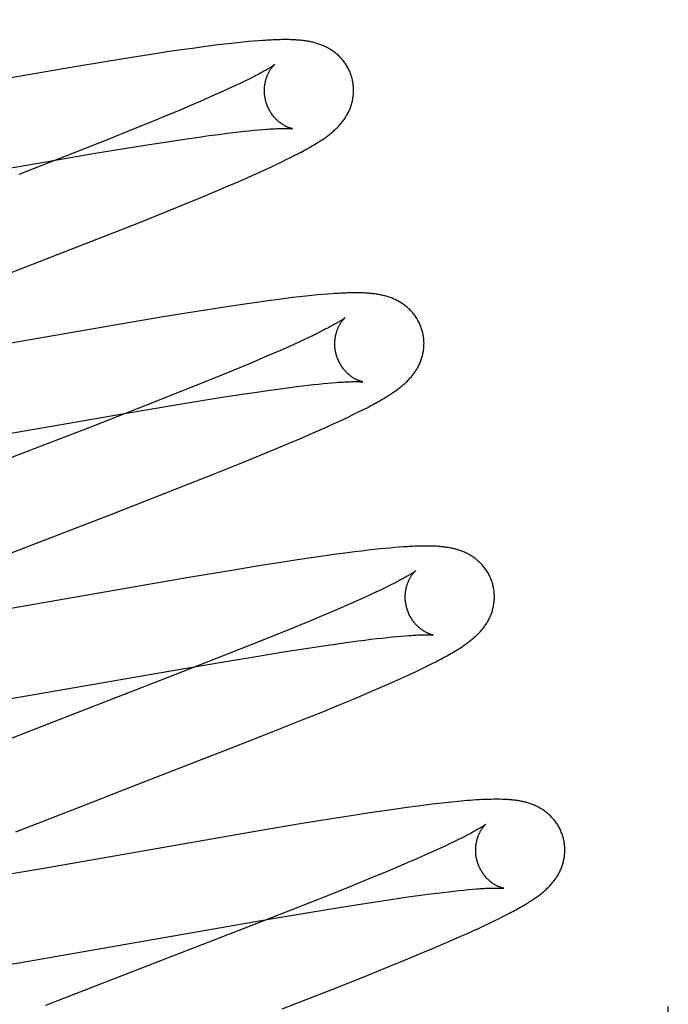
# Model space of a CAD drawing. Header units: inches. Extents: x 0 to 248, y 0 to 160.
# Tile 62 of 82: x 80.623 to 80.768, y 83.604 to 83.825. Entities that reach past the tile are written whole.
import ezdxf

# ---------------------------------------------------------------- set-up
doc = ezdxf.new("R2010")
doc.units = ezdxf.units.IN
doc.header["$LTSCALE"] = 13.627625
doc.header["$MEASUREMENT"] = 0
doc.linetypes.add('HIDDEN', pattern=[0.2, 0.1, -0.1])
doc.layers.add('DEFAULT_2', color=8, linetype='HIDDEN')

msp = doc.modelspace()

# ---------------------------------------------------------------- linework, layer by layer
at = {"layer": 'DEFAULT_2', "color": 8, "linetype": 'HIDDEN'}
for p, q in [((80.76827, 79.51568), (80.76827, 85.01619)), ((80.66567, 83.8194), (80.66405, 83.81919)), ((80.66725, 83.8196), (80.66567, 83.8194)), ((80.66879, 83.81978), (80.66725, 83.8196)), ((80.67025, 83.81995), (80.66879, 83.81978)), ((80.67163, 83.8201), (80.67025, 83.81995)), ((80.67292, 83.82023), (80.67163, 83.8201)), ((80.67414, 83.82035), (80.67292, 83.82023)), ((80.67529, 83.82045), (80.67414, 83.82035)), ((80.67636, 83.82054), (80.67529, 83.82045)), ((80.65273, 83.81756), (80.64797, 83.81682)), ((80.65637, 83.81811), (80.65273, 83.81756)), ((80.65902, 83.8185), (80.65637, 83.81811)), ((80.66157, 83.81885), (80.65902, 83.8185)), ((80.66405, 83.81919), (80.66157, 83.81885)), ((80.64201, 83.81586), (80.63472, 83.81465)), ((80.64797, 83.81682), (80.64201, 83.81586)), ((80.63472, 83.81465), (80.57125, 83.80366)), ((80.67156, 83.81066), (80.67054, 83.81018)), ((80.67253, 83.81111), (80.67156, 83.81066)), ((80.67344, 83.81155), (80.67253, 83.81111)), ((80.67429, 83.81197), (80.67344, 83.81155)), ((80.67507, 83.81237), (80.67429, 83.81197)), ((80.66714, 83.80863), (80.66526, 83.8078)), ((80.66833, 83.80916), (80.66714, 83.80863)), ((80.66946, 83.80968), (80.66833, 83.80916)), ((80.67054, 83.81018), (80.66946, 83.80968)), ((80.66326, 83.80693), (80.66116, 83.80603)), ((80.66526, 83.8078), (80.66326, 83.80693)), ((80.65895, 83.80509), (80.65585, 83.80379)), ((80.66116, 83.80603), (80.65895, 83.80509)), ((80.65258, 83.80245), (80.64826, 83.80069)), ((80.65585, 83.80379), (80.65258, 83.80245)), ((80.64826, 83.80069), (80.64278, 83.7985)), ((80.66524, 83.79927), (80.6674, 83.79955)), ((80.6674, 83.79955), (80.66944, 83.79981)), ((80.66944, 83.79981), (80.67074, 83.79997)), ((80.67074, 83.79997), (80.67198, 83.80012)), ((80.67198, 83.80012), (80.67317, 83.80025)), ((80.67317, 83.80025), (80.6743, 83.80037)), ((80.6743, 83.80037), (80.67537, 83.80047)), ((80.67537, 83.80047), (80.67638, 83.80057)), ((80.67638, 83.80057), (80.67732, 83.80065)), ((80.64278, 83.7985), (80.63503, 83.79543)), ((80.65195, 83.7973), (80.6564, 83.79799)), ((80.6564, 83.79799), (80.65978, 83.79849)), ((80.65978, 83.79849), (80.66297, 83.79895)), ((80.66297, 83.79895), (80.66524, 83.79927)), ((80.63503, 83.79543), (80.62261, 83.79058)), ((80.62866, 83.79343), (80.63929, 83.79524)), ((80.63929, 83.79524), (80.64629, 83.79639)), ((80.64629, 83.79639), (80.65195, 83.7973)), ((80.6844, 83.79478), (80.6852, 83.7952)), ((80.57625, 83.78432), (80.62866, 83.79343)), ((80.68048, 83.79286), (80.6816, 83.79339)), ((80.6816, 83.79339), (80.68261, 83.79389)), ((80.68261, 83.79389), (80.68355, 83.79435)), ((80.68355, 83.79435), (80.6844, 83.79478)), ((80.67512, 83.79039), (80.67653, 83.79103)), ((80.67653, 83.79103), (80.67793, 83.79166)), ((80.67793, 83.79166), (80.67926, 83.79228)), ((80.67926, 83.79228), (80.68048, 83.79286)), ((80.66908, 83.78777), (80.67142, 83.78877)), ((80.67142, 83.78877), (80.67367, 83.78975)), ((80.67367, 83.78975), (80.67512, 83.79039)), ((80.66331, 83.78534), (80.66666, 83.78674)), ((80.66666, 83.78674), (80.66908, 83.78777)), ((80.65981, 83.7839), (80.66331, 83.78534)), ((80.64952, 83.77975), (80.65525, 83.78205)), ((80.65525, 83.78205), (80.65981, 83.7839)), ((80.64149, 83.77658), (80.64952, 83.77975)), ((80.62552, 83.77036), (80.64149, 83.77658)), ((80.59871, 83.75998), (80.62552, 83.77036)), ((80.67846, 83.76221), (80.67593, 83.76186)), ((80.6809, 83.76254), (80.67846, 83.76221)), ((80.68247, 83.76274), (80.6809, 83.76254)), ((80.68401, 83.76293), (80.68247, 83.76274)), ((80.68554, 83.7631), (80.68401, 83.76293)), ((80.687, 83.76327), (80.68554, 83.7631)), ((80.68837, 83.76341), (80.687, 83.76327)), ((80.68964, 83.76353), (80.68837, 83.76341)), ((80.69081, 83.76364), (80.68964, 83.76353)), ((80.69189, 83.76373), (80.69081, 83.76364)), ((80.66597, 83.76038), (80.6611, 83.75961)), ((80.66971, 83.76095), (80.66597, 83.76038)), ((80.67332, 83.76149), (80.66971, 83.76095)), ((80.67593, 83.76186), (80.67332, 83.76149)), ((80.655, 83.75861), (80.6454, 83.757)), ((80.6611, 83.75961), (80.655, 83.75861)), ((80.6454, 83.757), (80.59544, 83.74831)), ((80.69099, 83.75564), (80.69021, 83.75525)), ((80.68651, 83.75347), (80.68544, 83.75298)), ((80.68752, 83.75394), (80.68651, 83.75347)), ((80.68848, 83.7544), (80.68752, 83.75394)), ((80.68937, 83.75483), (80.68848, 83.7544)), ((80.69021, 83.75525), (80.68937, 83.75483)), ((80.68129, 83.75111), (80.67931, 83.75025)), ((80.68315, 83.75193), (80.68129, 83.75111)), ((80.68432, 83.75246), (80.68315, 83.75193)), ((80.68544, 83.75298), (80.68432, 83.75246)), ((80.67723, 83.74935), (80.67504, 83.74842)), ((80.67931, 83.75025), (80.67723, 83.74935)), ((80.67196, 83.74714), (80.66871, 83.7458)), ((80.67504, 83.74842), (80.67196, 83.74714)), ((80.66871, 83.7458), (80.66443, 83.74405)), ((80.66443, 83.74405), (80.65898, 83.74187)), ((80.67604, 83.74177), (80.67843, 83.74211)), ((80.67843, 83.74211), (80.68071, 83.74243)), ((80.68071, 83.74243), (80.68289, 83.74272)), ((80.68289, 83.74272), (80.68494, 83.74299)), ((80.68494, 83.74299), (80.68625, 83.74315)), ((80.68625, 83.74315), (80.6875, 83.74329)), ((80.6875, 83.74329), (80.6887, 83.74343)), ((80.6887, 83.74343), (80.68984, 83.74355)), ((80.68984, 83.74355), (80.69092, 83.74366)), ((80.69092, 83.74366), (80.69194, 83.74375)), ((80.69194, 83.74375), (80.69291, 83.74384)), ((80.65898, 83.74187), (80.65128, 83.73881)), ((80.65872, 83.73905), (80.66456, 83.74)), ((80.66456, 83.74), (80.66918, 83.74073)), ((80.66918, 83.74073), (80.67269, 83.74127)), ((80.67269, 83.74127), (80.67604, 83.74177)), ((80.65128, 83.73881), (80.63892, 83.73399)), ((80.64942, 83.73749), (80.65872, 83.73905)), ((80.69925, 83.73751), (80.70008, 83.73793)), ((80.70008, 83.73793), (80.70086, 83.73833)), ((80.70086, 83.73833), (80.7016, 83.73872)), ((80.58698, 83.72667), (80.64942, 83.73749)), ((80.69423, 83.73511), (80.69538, 83.73564)), ((80.69538, 83.73564), (80.69645, 83.73615)), ((80.69645, 83.73615), (80.69745, 83.73663)), ((80.69745, 83.73663), (80.69838, 83.73708)), ((80.69838, 83.73708), (80.69925, 83.73751)), ((80.68793, 83.73229), (80.69017, 83.73327)), ((80.69017, 83.73327), (80.69161, 83.73392)), ((80.69161, 83.73392), (80.69297, 83.73453)), ((80.69297, 83.73453), (80.69423, 83.73511)), ((80.68324, 83.73028), (80.68563, 83.7313)), ((80.68563, 83.7313), (80.68793, 83.73229)), ((80.67645, 83.72746), (80.67992, 83.72889)), ((80.67992, 83.72889), (80.68324, 83.73028)), ((80.67193, 83.72562), (80.67645, 83.72746)), ((80.66625, 83.72334), (80.67193, 83.72562)), ((80.65827, 83.72018), (80.66625, 83.72334)), ((80.64347, 83.7144), (80.65827, 83.72018)), ((80.61448, 83.70318), (80.64347, 83.7144)), ((80.70591, 83.70678), (80.70478, 83.70668)), ((80.70696, 83.70688), (80.70591, 83.70678)), ((80.70795, 83.70696), (80.70696, 83.70688)), ((80.70889, 83.70702), (80.70795, 83.70696)), ((80.68873, 83.70464), (80.68511, 83.7041)), ((80.69135, 83.70502), (80.68873, 83.70464)), ((80.69388, 83.70537), (80.69135, 83.70502)), ((80.69634, 83.7057), (80.69388, 83.70537)), ((80.69794, 83.70591), (80.69634, 83.7057)), ((80.69948, 83.7061), (80.69794, 83.70591)), ((80.70094, 83.70627), (80.69948, 83.7061)), ((80.7023, 83.70642), (80.70094, 83.70627)), ((80.70358, 83.70656), (80.7023, 83.70642)), ((80.70478, 83.70668), (80.70358, 83.70656)), ((80.67648, 83.70275), (80.67038, 83.70175)), ((80.68136, 83.70352), (80.67648, 83.70275)), ((80.68511, 83.7041), (80.68136, 83.70352)), ((80.67038, 83.70175), (80.66077, 83.70014)), ((80.66077, 83.70014), (80.61203, 83.69165)), ((80.70507, 83.698), (80.70417, 83.69756)), ((80.70592, 83.69842), (80.70507, 83.698)), ((80.7067, 83.69881), (80.70592, 83.69842)), ((80.70111, 83.69613), (80.69998, 83.69561)), ((80.70218, 83.69662), (80.70111, 83.69613)), ((80.7032, 83.6971), (80.70218, 83.69662)), ((80.70417, 83.69756), (80.7032, 83.6971)), ((80.69692, 83.69425), (80.69493, 83.69338)), ((80.69879, 83.69508), (80.69692, 83.69425)), ((80.69998, 83.69561), (80.69879, 83.69508)), ((80.69062, 83.69155), (80.68753, 83.69025)), ((80.69283, 83.69248), (80.69062, 83.69155)), ((80.69493, 83.69338), (80.69283, 83.69248)), ((80.68753, 83.69025), (80.68426, 83.68891)), ((80.67995, 83.68715), (80.67448, 83.68496)), ((80.68426, 83.68891), (80.67995, 83.68715)), ((80.70634, 83.68683), (80.70739, 83.68693)), ((80.70739, 83.68693), (80.70837, 83.68702)), ((80.70837, 83.68702), (80.7093, 83.6871)), ((80.67448, 83.68496), (80.66673, 83.68189)), ((80.68697, 83.68425), (80.69039, 83.68477)), ((80.69039, 83.68477), (80.69364, 83.68524)), ((80.69364, 83.68524), (80.69596, 83.68557)), ((80.69596, 83.68557), (80.69816, 83.68586)), ((80.69816, 83.68586), (80.70025, 83.68614)), ((80.70025, 83.68614), (80.70158, 83.6863)), ((80.70158, 83.6863), (80.70286, 83.68645)), ((80.70286, 83.68645), (80.70408, 83.68659)), ((80.70408, 83.68659), (80.70524, 83.68672)), ((80.70524, 83.68672), (80.70634, 83.68683)), ((80.6686, 83.68128), (80.67672, 83.68262)), ((80.67672, 83.68262), (80.68245, 83.68355)), ((80.68245, 83.68355), (80.68697, 83.68425)), ((80.66673, 83.68189), (80.65432, 83.67704)), ((80.65671, 83.67924), (80.6686, 83.68128)), ((80.71349, 83.67996), (80.71442, 83.68041)), ((80.71442, 83.68041), (80.7153, 83.68085)), ((80.7153, 83.68085), (80.71612, 83.68127)), ((80.71612, 83.68127), (80.7169, 83.68167)), ((80.60873, 83.67089), (80.65671, 83.67924)), ((80.70898, 83.67784), (80.71025, 83.67842)), ((80.71025, 83.67842), (80.71141, 83.67896)), ((80.71141, 83.67896), (80.71248, 83.67947)), ((80.71248, 83.67947), (80.71349, 83.67996)), ((80.65432, 83.67704), (80.6278, 83.66678)), ((80.70244, 83.67494), (80.7047, 83.67593)), ((80.7047, 83.67593), (80.70616, 83.67657)), ((80.70616, 83.67657), (80.70761, 83.67722)), ((80.70761, 83.67722), (80.70898, 83.67784)), ((80.69766, 83.67291), (80.70009, 83.67394)), ((80.70009, 83.67394), (80.70244, 83.67494)), ((80.69077, 83.67006), (80.69428, 83.67151)), ((80.69428, 83.67151), (80.69766, 83.67291)), ((80.68619, 83.66821), (80.69077, 83.67006)), ((80.67947, 83.66552), (80.68619, 83.66821)), ((80.6278, 83.66678), (80.60987, 83.65979)), ((80.67035, 83.66193), (80.67947, 83.66552)), ((80.62194, 83.64315), (80.63868, 83.64965)), ((80.7168, 83.64948), (80.71529, 83.64931)), ((80.71827, 83.64965), (80.7168, 83.64948)), ((80.71971, 83.6498), (80.71827, 83.64965)), ((80.72112, 83.64994), (80.71971, 83.6498)), ((80.70092, 83.64731), (80.69717, 83.64674)), ((80.70454, 83.64785), (80.70092, 83.64731)), ((80.70716, 83.64823), (80.70454, 83.64785)), ((80.7097, 83.64858), (80.70716, 83.64823)), ((80.71215, 83.64891), (80.7097, 83.64858)), ((80.71374, 83.64911), (80.71215, 83.64891)), ((80.71529, 83.64931), (80.71374, 83.64911)), ((80.68618, 83.64496), (80.67656, 83.64334)), ((80.69229, 83.64596), (80.68618, 83.64496)), ((80.69717, 83.64674), (80.69229, 83.64596)), ((80.67656, 83.64334), (80.62777, 83.63485)), ((80.72031, 83.64094), (80.71937, 83.64049)), ((80.72119, 83.64137), (80.72031, 83.64094)), ((80.72202, 83.64178), (80.72119, 83.64137)), ((80.72278, 83.64217), (80.72202, 83.64178)), ((80.71503, 83.63849), (80.71382, 83.63795)), ((80.7162, 83.63902), (80.71503, 83.63849)), ((80.71731, 83.63952), (80.7162, 83.63902)), ((80.71837, 83.64001), (80.71731, 83.63952)), ((80.71937, 83.64049), (80.71837, 83.64001)), ((80.70985, 83.63622), (80.7077, 83.6353)), ((80.71189, 83.6371), (80.70985, 83.63622)), ((80.71382, 83.63795), (80.71189, 83.6371)), ((80.62777, 83.63485), (80.61501, 83.63268)), ((80.70468, 83.63403), (80.70148, 83.6327)), ((80.7077, 83.6353), (80.70468, 83.63403)), ((80.70148, 83.6327), (80.69725, 83.63097)), ((80.69725, 83.63097), (80.69186, 83.6288)), ((80.71639, 83.62939), (80.7177, 83.62955)), ((80.7177, 83.62955), (80.71896, 83.6297)), ((80.71896, 83.6297), (80.72016, 83.62983)), ((80.72016, 83.62983), (80.72131, 83.62996)), ((80.72131, 83.62996), (80.7224, 83.63007)), ((80.7224, 83.63007), (80.72342, 83.63016)), ((80.72342, 83.63016), (80.72439, 83.63025)), ((80.73101, 83.63048), (80.73136, 83.63045)), ((80.69186, 83.6288), (80.68421, 83.62576)), ((80.69969, 83.62698), (80.70411, 83.62767)), ((80.70411, 83.62767), (80.70746, 83.62817)), ((80.70746, 83.62817), (80.70986, 83.62851)), ((80.70986, 83.62851), (80.71215, 83.62883)), ((80.71215, 83.62883), (80.71433, 83.62912)), ((80.71433, 83.62912), (80.71639, 83.62939)), ((80.68421, 83.62576), (80.67296, 83.62136)), ((80.67867, 83.62351), (80.68811, 83.62511)), ((80.68811, 83.62511), (80.69502, 83.62624)), ((80.69502, 83.62624), (80.69969, 83.62698)), ((80.62305, 83.61385), (80.67867, 83.62351)), ((80.72818, 83.62264), (80.72921, 83.62313)), ((80.72921, 83.62313), (80.73016, 83.6236)), ((80.73016, 83.6236), (80.73105, 83.62404)), ((80.73105, 83.62404), (80.73189, 83.62447)), ((80.73189, 83.62447), (80.73268, 83.62488)), ((80.72321, 83.62034), (80.72458, 83.62096)), ((80.72458, 83.62096), (80.72587, 83.62155)), ((80.72587, 83.62155), (80.72707, 83.62211)), ((80.72707, 83.62211), (80.72818, 83.62264)), ((80.71799, 83.61805), (80.72028, 83.61904)), ((80.72028, 83.61904), (80.72177, 83.6197)), ((80.72177, 83.6197), (80.72321, 83.62034)), ((80.71321, 83.61602), (80.71564, 83.61704)), ((80.71564, 83.61704), (80.71799, 83.61805)), ((80.70542, 83.61281), (80.70983, 83.61462)), ((80.70983, 83.61462), (80.71321, 83.61602)), ((80.61264, 83.6121), (80.62305, 83.61385)), ((80.69985, 83.61056), (80.70542, 83.61281)), ((80.69303, 83.60785), (80.69985, 83.61056)), ((80.6817, 83.60341), (80.69303, 83.60785))]:
    msp.add_line(p, q, dxfattribs=at)
for points in [[(80.69731, 83.81228), (80.69725, 83.81249), (80.69717, 83.81274), (80.69708, 83.81298), (80.69699, 83.81323), (80.6969, 83.81347), (80.6968, 83.81371), (80.69669, 83.81394), (80.69658, 83.81418), (80.69646, 83.81441), (80.69634, 83.81463), (80.69621, 83.81485), (80.69607, 83.81507), (80.69594, 83.81529), (80.69579, 83.8155), (80.69565, 83.8157), (80.6955, 83.81591), (80.69534, 83.8161), (80.69518, 83.8163), (80.69502, 83.81649), (80.69485, 83.81667), (80.69468, 83.81685), (80.69451, 83.81703), (80.69434, 83.81719), (80.69416, 83.81736), (80.69398, 83.81752), (80.6938, 83.81768), (80.69361, 83.81783), (80.69343, 83.81797), (80.69324, 83.81811), (80.69304, 83.81825), (80.69285, 83.81839), (80.69265, 83.81851), (80.69245, 83.81864), (80.69225, 83.81876), (80.69204, 83.81888), (80.69183, 83.81899), (80.69163, 83.8191), (80.69142, 83.8192), (80.69121, 83.8193), (80.691, 83.8194), (80.69079, 83.81949), (80.69057, 83.81958), (80.69036, 83.81966), (80.69014, 83.81974), (80.68992, 83.81982), (80.68969, 83.81989), (80.68947, 83.81996), (80.68925, 83.82003), (80.68902, 83.82009), (80.6888, 83.82015), (80.68857, 83.82021), (80.68834, 83.82026), (80.68811, 83.82031), (80.68789, 83.82036), (80.68766, 83.8204), (80.68742, 83.82044), (80.68719, 83.82048), (80.68696, 83.82052), (80.68672, 83.82055), (80.68648, 83.82058), (80.68624, 83.82061), (80.686, 83.82064), (80.68575, 83.82066), (80.6855, 83.82068), (80.68525, 83.8207), (80.68498, 83.82072), (80.68472, 83.82074), (80.68444, 83.82076), (80.68416, 83.82077), (80.68388, 83.82078), (80.68358, 83.82079), (80.68327, 83.8208), (80.68296, 83.8208), (80.68264, 83.8208), (80.6823, 83.8208), (80.68196, 83.8208), (80.6816, 83.8208), (80.68123, 83.82079), (80.68085, 83.82078), (80.68046, 83.82077), (80.68006, 83.82076), (80.67965, 83.82074), (80.67922, 83.82072), (80.67878, 83.8207), (80.67832, 83.82067), (80.67786, 83.82064), (80.67737, 83.82061), (80.67636, 83.82054)], [(80.67999, 83.81522), (80.67998, 83.81521), (80.67996, 83.8152), (80.67994, 83.81518), (80.67991, 83.81515), (80.67987, 83.81512), (80.67982, 83.81509), (80.67976, 83.81505), (80.67969, 83.815), (80.67961, 83.81494), (80.67952, 83.81488), (80.67942, 83.81481), (80.6793, 83.81473), (80.67917, 83.81465), (80.67903, 83.81456), (80.67887, 83.81446), (80.6787, 83.81435), (80.67851, 83.81424), (80.67831, 83.81412), (80.67809, 83.81399), (80.67786, 83.81386), (80.67761, 83.81372), (80.67735, 83.81357), (80.67707, 83.81342), (80.67678, 83.81326), (80.67647, 83.81309), (80.67614, 83.81292), (80.6758, 83.81274), (80.67545, 83.81256), (80.67507, 83.81237)], [(80.67804, 83.80692), (80.67798, 83.80712), (80.67793, 83.80735), (80.67788, 83.80759), (80.67784, 83.80782), (80.6778, 83.80806), (80.67777, 83.80829), (80.67774, 83.80853), (80.67772, 83.80876), (80.67771, 83.80899), (80.6777, 83.80922), (80.6777, 83.80945), (80.67771, 83.80967), (80.67772, 83.8099), (80.67773, 83.81012), (80.67775, 83.81033), (80.67778, 83.81055), (80.67781, 83.81076), (80.67784, 83.81096), (80.67788, 83.81116), (80.67792, 83.81136), (80.67797, 83.81155), (80.67802, 83.81173), (80.67807, 83.81191), (80.67812, 83.81209), (80.67818, 83.81226), (80.67823, 83.81242), (80.67829, 83.81258), (80.67835, 83.81273), (80.67842, 83.81288), (80.67848, 83.81303), (80.67855, 83.81317), (80.67861, 83.8133), (80.67868, 83.81343), (80.67874, 83.81356), (80.67881, 83.81368), (80.67888, 83.81379), (80.67894, 83.8139), (80.67901, 83.81401), (80.67907, 83.81411), (80.67914, 83.81421), (80.6792, 83.8143), (80.67927, 83.81439), (80.67933, 83.81447), (80.67939, 83.81455), (80.67945, 83.81463), (80.67951, 83.8147), (80.67956, 83.81477), (80.67962, 83.81483), (80.67967, 83.81489), (80.67971, 83.81494), (80.67976, 83.81499), (80.6798, 83.81504), (80.67984, 83.81508), (80.67988, 83.81511), (80.67991, 83.81514), (80.67993, 83.81517), (80.67996, 83.81519), (80.67997, 83.8152), (80.67998, 83.81521), (80.67999, 83.81522)], [(80.6852, 83.7952), (80.68559, 83.7954), (80.68596, 83.79559), (80.68632, 83.79579), (80.68666, 83.79598), (80.687, 83.79616), (80.68733, 83.79635), (80.68765, 83.79653), (80.68796, 83.7967), (80.68826, 83.79688), (80.68855, 83.79705), (80.68884, 83.79722), (80.68912, 83.79739), (80.68939, 83.79755), (80.68965, 83.79772), (80.6899, 83.79788), (80.69015, 83.79804), (80.69039, 83.7982), (80.69063, 83.79835), (80.69086, 83.79851), (80.69108, 83.79866), (80.69129, 83.79881), (80.6915, 83.79896), (80.69171, 83.79911), (80.69191, 83.79926), (80.6921, 83.79941), (80.69229, 83.79955), (80.69248, 83.7997), (80.69267, 83.79985), (80.69285, 83.80001), (80.69303, 83.80016), (80.69321, 83.80031), (80.69338, 83.80047), (80.69355, 83.80063), (80.69373, 83.80079), (80.69389, 83.80095), (80.69406, 83.80112), (80.69422, 83.80128), (80.69438, 83.80146), (80.69454, 83.80163), (80.6947, 83.8018), (80.69485, 83.80198), (80.695, 83.80216), (80.69515, 83.80234), (80.69529, 83.80253), (80.69543, 83.80271), (80.69557, 83.8029), (80.6957, 83.80309), (80.69583, 83.80329), (80.69595, 83.80348), (80.69607, 83.80368), (80.69619, 83.80389), (80.69631, 83.80409), (80.69642, 83.8043), (80.69653, 83.80451), (80.69663, 83.80473), (80.69673, 83.80494), (80.69683, 83.80516), (80.69692, 83.80538), (80.697, 83.8056), (80.69708, 83.80583), (80.69716, 83.80606), (80.69723, 83.80629), (80.6973, 83.80652), (80.69736, 83.80676), (80.69742, 83.807), (80.69747, 83.80724), (80.69752, 83.80748), (80.69756, 83.80773), (80.6976, 83.80798), (80.69763, 83.80823), (80.69765, 83.80848), (80.69767, 83.80873), (80.69769, 83.80899), (80.69769, 83.80924), (80.6977, 83.8095), (80.69769, 83.80976), (80.69768, 83.81001), (80.69766, 83.81027), (80.69764, 83.81053), (80.69761, 83.81079), (80.69757, 83.81105), (80.69753, 83.8113), (80.69748, 83.81156), (80.69742, 83.81181), (80.69736, 83.81207), (80.69731, 83.81228)], [(80.68399, 83.80082), (80.68399, 83.80082), (80.68398, 83.80082), (80.68397, 83.80083), (80.68395, 83.80083), (80.68392, 83.80084), (80.68388, 83.80084), (80.68384, 83.80085), (80.68379, 83.80087), (80.68373, 83.80088), (80.68368, 83.8009), (80.68361, 83.80091), (80.68354, 83.80094), (80.68347, 83.80096), (80.68339, 83.80099), (80.68331, 83.80102), (80.68322, 83.80105), (80.68313, 83.80108), (80.68304, 83.80112), (80.68294, 83.80116), (80.68284, 83.8012), (80.68274, 83.80125), (80.68263, 83.8013), (80.68252, 83.80135), (80.68241, 83.80141), (80.6823, 83.80147), (80.68218, 83.80153), (80.68206, 83.8016), (80.68194, 83.80168), (80.68182, 83.80175), (80.68169, 83.80183), (80.68157, 83.80192), (80.68144, 83.80201), (80.68131, 83.80211), (80.68117, 83.80221), (80.68104, 83.80231), (80.68091, 83.80242), (80.68077, 83.80254), (80.68064, 83.80266), (80.6805, 83.80279), (80.68036, 83.80292), (80.68023, 83.80306), (80.68009, 83.80321), (80.67995, 83.80336), (80.67982, 83.80352), (80.67969, 83.80368), (80.67955, 83.80385), (80.67942, 83.80403), (80.6793, 83.80421), (80.67917, 83.80439), (80.67905, 83.80458), (80.67894, 83.80478), (80.67883, 83.80498), (80.67872, 83.80518), (80.67861, 83.80539), (80.67851, 83.80561), (80.67842, 83.80582), (80.67833, 83.80604), (80.67825, 83.80627), (80.67817, 83.80649), (80.6781, 83.80672), (80.67804, 83.80692)], [(80.67732, 83.80065), (80.67821, 83.80071), (80.67863, 83.80074), (80.67903, 83.80077), (80.67942, 83.80079), (80.67979, 83.80082), (80.68015, 83.80083), (80.68048, 83.80085), (80.6808, 83.80086), (80.68111, 83.80087), (80.68139, 83.80088), (80.68166, 83.80089), (80.68191, 83.80089), (80.68215, 83.80089), (80.68236, 83.80089), (80.68256, 83.80089), (80.68275, 83.80089), (80.68292, 83.80089), (80.68307, 83.80088), (80.68322, 83.80088), (80.68334, 83.80087), (80.68346, 83.80087), (80.68356, 83.80086), (80.68365, 83.80085), (80.68373, 83.80085), (80.6838, 83.80084), (80.68386, 83.80084), (80.6839, 83.80083), (80.68394, 83.80083), (80.68396, 83.80082), (80.68398, 83.80082), (80.68399, 83.80082)], [(80.7131, 83.75549), (80.71304, 83.7557), (80.71296, 83.75595), (80.71287, 83.75619), (80.71278, 83.75644), (80.71269, 83.75668), (80.71259, 83.75692), (80.71248, 83.75715), (80.71237, 83.75739), (80.71225, 83.75762), (80.71213, 83.75784), (80.712, 83.75807), (80.71186, 83.75828), (80.71173, 83.7585), (80.71158, 83.75871), (80.71144, 83.75892), (80.71128, 83.75912), (80.71113, 83.75932), (80.71097, 83.75951), (80.71081, 83.7597), (80.71064, 83.75988), (80.71047, 83.76006), (80.7103, 83.76024), (80.71012, 83.76041), (80.70995, 83.76057), (80.70977, 83.76073), (80.70958, 83.76089), (80.7094, 83.76104), (80.70921, 83.76119), (80.70902, 83.76133), (80.70883, 83.76146), (80.70863, 83.7616), (80.70843, 83.76173), (80.70823, 83.76185), (80.70803, 83.76198), (80.70782, 83.76209), (80.70762, 83.76221), (80.70741, 83.76231), (80.7072, 83.76242), (80.70699, 83.76252), (80.70678, 83.76261), (80.70657, 83.7627), (80.70635, 83.76279), (80.70614, 83.76288), (80.70592, 83.76296), (80.7057, 83.76303), (80.70547, 83.76311), (80.70525, 83.76318), (80.70503, 83.76324), (80.7048, 83.76331), (80.70457, 83.76337), (80.70435, 83.76342), (80.70412, 83.76347), (80.70389, 83.76352), (80.70366, 83.76357), (80.70343, 83.76361), (80.7032, 83.76365), (80.70297, 83.76369), (80.70273, 83.76373), (80.7025, 83.76376), (80.70226, 83.76379), (80.70202, 83.76382), (80.70178, 83.76385), (80.70153, 83.76387), (80.70128, 83.76389), (80.70102, 83.76391), (80.70076, 83.76393), (80.7005, 83.76395), (80.70023, 83.76396), (80.69995, 83.76398), (80.69966, 83.76399), (80.69937, 83.764), (80.69907, 83.764), (80.69876, 83.76401), (80.69845, 83.76401), (80.69812, 83.76401), (80.69779, 83.76401), (80.69744, 83.76401), (80.69709, 83.764), (80.69673, 83.76399), (80.69635, 83.76398), (80.69597, 83.76397), (80.69557, 83.76395), (80.69516, 83.76394), (80.69474, 83.76391), (80.6943, 83.76389), (80.69385, 83.76386), (80.69338, 83.76383), (80.6929, 83.7638), (80.69189, 83.76373)], [(80.69578, 83.75843), (80.69577, 83.75842), (80.69576, 83.75841), (80.69574, 83.75839), (80.69571, 83.75837), (80.69567, 83.75834), (80.69563, 83.75831), (80.69557, 83.75827), (80.69551, 83.75822), (80.69544, 83.75817), (80.69535, 83.75811), (80.69526, 83.75805), (80.69515, 83.75798), (80.69503, 83.7579), (80.6949, 83.75782), (80.69476, 83.75773), (80.69461, 83.75764), (80.69445, 83.75754), (80.69427, 83.75743), (80.69408, 83.75732), (80.69388, 83.7572), (80.69366, 83.75708), (80.69343, 83.75695), (80.69319, 83.75681), (80.69293, 83.75666), (80.69265, 83.75651), (80.69235, 83.75635), (80.69204, 83.75619), (80.69171, 83.75601), (80.69136, 83.75583), (80.69099, 83.75564)], [(80.69383, 83.75013), (80.69378, 83.75033), (80.69372, 83.75056), (80.69367, 83.75079), (80.69363, 83.75103), (80.69359, 83.75126), (80.69356, 83.7515), (80.69353, 83.75173), (80.69351, 83.75196), (80.6935, 83.75219), (80.69349, 83.75242), (80.69349, 83.75265), (80.6935, 83.75288), (80.69351, 83.7531), (80.69352, 83.75332), (80.69354, 83.75353), (80.69357, 83.75375), (80.6936, 83.75396), (80.69363, 83.75416), (80.69367, 83.75436), (80.69371, 83.75456), (80.69376, 83.75475), (80.6938, 83.75493), (80.69385, 83.75511), (80.69391, 83.75529), (80.69396, 83.75546), (80.69402, 83.75562), (80.69408, 83.75578), (80.69414, 83.75593), (80.6942, 83.75608), (80.69427, 83.75623), (80.69433, 83.75637), (80.6944, 83.7565), (80.69446, 83.75663), (80.69453, 83.75676), (80.6946, 83.75688), (80.69466, 83.75699), (80.69473, 83.7571), (80.69479, 83.75721), (80.69486, 83.75731), (80.69492, 83.75741), (80.69499, 83.7575), (80.69505, 83.75759), (80.69511, 83.75767), (80.69517, 83.75775), (80.69523, 83.75783), (80.69529, 83.7579), (80.69535, 83.75797), (80.6954, 83.75803), (80.69545, 83.75809), (80.6955, 83.75815), (80.69555, 83.7582), (80.69559, 83.75824), (80.69563, 83.75828), (80.69566, 83.75832), (80.69569, 83.75835), (80.69572, 83.75837), (80.69574, 83.75839), (80.69576, 83.75841), (80.69577, 83.75842), (80.69578, 83.75842)], [(80.7016, 83.73872), (80.70195, 83.73891), (80.7023, 83.7391), (80.70263, 83.73928), (80.70296, 83.73946), (80.70328, 83.73964), (80.70359, 83.73982), (80.70388, 83.73999), (80.70418, 83.74016), (80.70446, 83.74033), (80.70473, 83.74049), (80.705, 83.74065), (80.70526, 83.74081), (80.70551, 83.74097), (80.70576, 83.74113), (80.706, 83.74128), (80.70623, 83.74143), (80.70646, 83.74159), (80.70668, 83.74174), (80.70689, 83.74188), (80.7071, 83.74203), (80.70731, 83.74218), (80.70751, 83.74233), (80.7077, 83.74247), (80.7079, 83.74262), (80.70809, 83.74277), (80.70828, 83.74292), (80.70846, 83.74307), (80.70864, 83.74322), (80.70882, 83.74337), (80.709, 83.74352), (80.70917, 83.74368), (80.70935, 83.74384), (80.70952, 83.744), (80.70969, 83.74416), (80.70985, 83.74433), (80.71002, 83.7445), (80.71018, 83.74467), (80.71034, 83.74484), (80.71049, 83.74501), (80.71065, 83.74519), (80.71079, 83.74537), (80.71094, 83.74555), (80.71108, 83.74574), (80.71122, 83.74592), (80.71136, 83.74611), (80.71149, 83.7463), (80.71162, 83.7465), (80.71174, 83.74669), (80.71187, 83.74689), (80.71199, 83.7471), (80.7121, 83.7473), (80.71221, 83.74751), (80.71232, 83.74772), (80.71242, 83.74794), (80.71252, 83.74815), (80.71262, 83.74837), (80.71271, 83.74859), (80.71279, 83.74881), (80.71287, 83.74904), (80.71295, 83.74927), (80.71302, 83.7495), (80.71309, 83.74973), (80.71315, 83.74997), (80.71321, 83.75021), (80.71326, 83.75045), (80.71331, 83.75069), (80.71335, 83.75094), (80.71339, 83.75119), (80.71342, 83.75144), (80.71344, 83.75169), (80.71346, 83.75194), (80.71348, 83.7522), (80.71348, 83.75245), (80.71349, 83.75271), (80.71348, 83.75297), (80.71347, 83.75322), (80.71345, 83.75348), (80.71343, 83.75374), (80.7134, 83.754), (80.71336, 83.75426), (80.71332, 83.75451), (80.71327, 83.75477), (80.71322, 83.75502), (80.71315, 83.75528), (80.7131, 83.75549)], [(80.69978, 83.74403), (80.69978, 83.74403), (80.69977, 83.74403), (80.69976, 83.74403), (80.69974, 83.74404), (80.69971, 83.74404), (80.69967, 83.74405), (80.69963, 83.74406), (80.69958, 83.74407), (80.69952, 83.74409), (80.69946, 83.74411), (80.6994, 83.74413), (80.69933, 83.74415), (80.69925, 83.74417), (80.69917, 83.7442), (80.69909, 83.74423), (80.69901, 83.74426), (80.69892, 83.74429), (80.69882, 83.74433), (80.69873, 83.74437), (80.69863, 83.74441), (80.69852, 83.74446), (80.69842, 83.74451), (80.69831, 83.74456), (80.6982, 83.74462), (80.69808, 83.74468), (80.69797, 83.74475), (80.69785, 83.74481), (80.69773, 83.74489), (80.69761, 83.74496), (80.69748, 83.74505), (80.69735, 83.74513), (80.69723, 83.74522), (80.6971, 83.74532), (80.69696, 83.74542), (80.69683, 83.74552), (80.6967, 83.74563), (80.69656, 83.74575), (80.69642, 83.74587), (80.69629, 83.746), (80.69615, 83.74614), (80.69601, 83.74628), (80.69588, 83.74642), (80.69574, 83.74657), (80.69561, 83.74673), (80.69547, 83.7469), (80.69534, 83.74706), (80.69521, 83.74724), (80.69509, 83.74742), (80.69496, 83.7476), (80.69484, 83.74779), (80.69473, 83.74799), (80.69462, 83.74819), (80.69451, 83.74839), (80.6944, 83.7486), (80.6943, 83.74882), (80.69421, 83.74903), (80.69412, 83.74925), (80.69404, 83.74947), (80.69396, 83.7497), (80.69389, 83.74993), (80.69383, 83.75013)], [(80.69291, 83.74384), (80.69381, 83.74391), (80.69424, 83.74394), (80.69465, 83.74397), (80.69503, 83.74399), (80.6954, 83.74401), (80.69575, 83.74403), (80.69608, 83.74405), (80.69639, 83.74406), (80.69669, 83.74407), (80.69697, 83.74408), (80.69724, 83.74409), (80.69749, 83.7441), (80.69773, 83.7441), (80.69795, 83.7441), (80.69816, 83.7441), (80.69836, 83.7441), (80.69854, 83.7441), (80.6987, 83.7441), (80.69886, 83.74409), (80.699, 83.74409), (80.69913, 83.74408), (80.69924, 83.74408), (80.69935, 83.74407), (80.69944, 83.74406), (80.69952, 83.74406), (80.69958, 83.74405), (80.69964, 83.74405), (80.69969, 83.74404), (80.69973, 83.74404), (80.69975, 83.74403), (80.69977, 83.74403), (80.69978, 83.74403)], [(80.63892, 83.73399), (80.62256, 83.72765), (80.60015, 83.71896)], [(80.72889, 83.6987), (80.72883, 83.69891), (80.72875, 83.69916), (80.72867, 83.6994), (80.72858, 83.69964), (80.72848, 83.69989), (80.72838, 83.70012), (80.72827, 83.70036), (80.72816, 83.70059), (80.72804, 83.70082), (80.72792, 83.70105), (80.72779, 83.70127), (80.72766, 83.70149), (80.72752, 83.7017), (80.72738, 83.70191), (80.72723, 83.70212), (80.72708, 83.70232), (80.72692, 83.70252), (80.72677, 83.70271), (80.7266, 83.7029), (80.72644, 83.70309), (80.72627, 83.70327), (80.7261, 83.70344), (80.72592, 83.70361), (80.72574, 83.70378), (80.72556, 83.70394), (80.72538, 83.70409), (80.7252, 83.70424), (80.72501, 83.70439), (80.72482, 83.70453), (80.72463, 83.70467), (80.72443, 83.7048), (80.72423, 83.70493), (80.72403, 83.70506), (80.72383, 83.70518), (80.72363, 83.7053), (80.72342, 83.70541), (80.72321, 83.70552), (80.723, 83.70562), (80.72279, 83.70572), (80.72258, 83.70581), (80.72237, 83.70591), (80.72216, 83.70599), (80.72194, 83.70608), (80.72172, 83.70616), (80.7215, 83.70624), (80.72128, 83.70631), (80.72106, 83.70638), (80.72083, 83.70645), (80.72061, 83.70651), (80.72038, 83.70657), (80.72016, 83.70663), (80.71993, 83.70668), (80.7197, 83.70673), (80.71947, 83.70677), (80.71924, 83.70682), (80.71901, 83.70686), (80.71878, 83.7069), (80.71855, 83.70693), (80.71831, 83.70697), (80.71807, 83.707), (80.71783, 83.70703), (80.71759, 83.70705), (80.71734, 83.70708), (80.71709, 83.7071), (80.71684, 83.70712), (80.71658, 83.70714), (80.71631, 83.70716), (80.71604, 83.70717), (80.71576, 83.70719), (80.71547, 83.7072), (80.71518, 83.70721), (80.71488, 83.70721), (80.71457, 83.70722), (80.71425, 83.70722), (80.71393, 83.70722), (80.7136, 83.70722), (80.71326, 83.70722), (80.71291, 83.70721), (80.71255, 83.7072), (80.71218, 83.70719), (80.71181, 83.70718), (80.71142, 83.70717), (80.71102, 83.70715), (80.71062, 83.70713), (80.7102, 83.70711), (80.70977, 83.70708), (80.70889, 83.70702)], [(80.71157, 83.70163), (80.71156, 83.70163), (80.71155, 83.70162), (80.71152, 83.7016), (80.71149, 83.70157), (80.71146, 83.70155), (80.71141, 83.70151), (80.71135, 83.70147), (80.71128, 83.70142), (80.7112, 83.70136), (80.71111, 83.7013), (80.71101, 83.70123), (80.71089, 83.70116), (80.71077, 83.70108), (80.71063, 83.70099), (80.71047, 83.70089), (80.7103, 83.70078), (80.71012, 83.70067), (80.70992, 83.70055), (80.7097, 83.70043), (80.70947, 83.70029), (80.70922, 83.70015), (80.70896, 83.70001), (80.70869, 83.69986), (80.70839, 83.6997), (80.70809, 83.69953), (80.70776, 83.69936), (80.70742, 83.69918), (80.70707, 83.699), (80.7067, 83.69881)], [(80.70962, 83.69334), (80.70957, 83.69354), (80.70951, 83.69377), (80.70946, 83.694), (80.70942, 83.69424), (80.70938, 83.69447), (80.70935, 83.69471), (80.70932, 83.69494), (80.7093, 83.69518), (80.70929, 83.69541), (80.70929, 83.69564), (80.70928, 83.69586), (80.70929, 83.69609), (80.7093, 83.69631), (80.70931, 83.69653), (80.70933, 83.69675), (80.70936, 83.69696), (80.70939, 83.69717), (80.70942, 83.69738), (80.70946, 83.69758), (80.7095, 83.69777), (80.70955, 83.69796), (80.7096, 83.69815), (80.70965, 83.69833), (80.7097, 83.69851), (80.70976, 83.69868), (80.70982, 83.69884), (80.70988, 83.699), (80.70994, 83.69915), (80.71, 83.6993), (80.71006, 83.69945), (80.71013, 83.69959), (80.71019, 83.69972), (80.71026, 83.69985), (80.71032, 83.69997), (80.71039, 83.70009), (80.71046, 83.70021), (80.71052, 83.70032), (80.71059, 83.70043), (80.71065, 83.70053), (80.71072, 83.70062), (80.71078, 83.70072), (80.71085, 83.70081), (80.71091, 83.70089), (80.71097, 83.70097), (80.71103, 83.70105), (80.71109, 83.70112), (80.71114, 83.70119), (80.7112, 83.70125), (80.71125, 83.70131), (80.7113, 83.70136), (80.71134, 83.70141), (80.71138, 83.70145), (80.71142, 83.70149), (80.71146, 83.70153), (80.71149, 83.70156), (80.71151, 83.70158), (80.71154, 83.7016), (80.71155, 83.70162), (80.71156, 83.70163), (80.71157, 83.70163)], [(80.7169, 83.68167), (80.71727, 83.68187), (80.71764, 83.68207), (80.71799, 83.68226), (80.71833, 83.68244), (80.71867, 83.68263), (80.719, 83.68281), (80.71931, 83.68299), (80.71962, 83.68317), (80.71992, 83.68334), (80.72021, 83.68351), (80.72049, 83.68368), (80.72077, 83.68385), (80.72104, 83.68401), (80.7213, 83.68418), (80.72155, 83.68434), (80.72179, 83.68449), (80.72203, 83.68465), (80.72226, 83.68481), (80.72249, 83.68496), (80.72271, 83.68511), (80.72292, 83.68526), (80.72312, 83.68541), (80.72333, 83.68556), (80.72352, 83.6857), (80.72372, 83.68585), (80.72391, 83.686), (80.7241, 83.68615), (80.72428, 83.6863), (80.72446, 83.68645), (80.72464, 83.6866), (80.72482, 83.68676), (80.72499, 83.68691), (80.72516, 83.68707), (80.72533, 83.68723), (80.7255, 83.68739), (80.72567, 83.68756), (80.72583, 83.68773), (80.72599, 83.6879), (80.72615, 83.68807), (80.7263, 83.68825), (80.72645, 83.68842), (80.7266, 83.6886), (80.72675, 83.68879), (80.72689, 83.68897), (80.72703, 83.68915), (80.72716, 83.68934), (80.72729, 83.68953), (80.72742, 83.68973), (80.72755, 83.68992), (80.72767, 83.69012), (80.72779, 83.69033), (80.7279, 83.69053), (80.72801, 83.69074), (80.72812, 83.69095), (80.72822, 83.69117), (80.72832, 83.69138), (80.72841, 83.6916), (80.7285, 83.69182), (80.72859, 83.69204), (80.72867, 83.69226), (80.72875, 83.69249), (80.72882, 83.69272), (80.72888, 83.69295), (80.72895, 83.69319), (80.729, 83.69343), (80.72906, 83.69367), (80.7291, 83.69391), (80.72914, 83.69416), (80.72918, 83.69441), (80.72921, 83.69466), (80.72924, 83.69491), (80.72926, 83.69516), (80.72927, 83.69541), (80.72928, 83.69567), (80.72928, 83.69593), (80.72927, 83.69618), (80.72926, 83.69644), (80.72924, 83.6967), (80.72922, 83.69695), (80.72919, 83.69721), (80.72915, 83.69747), (80.72911, 83.69772), (80.72906, 83.69798), (80.72901, 83.69823), (80.72894, 83.69848), (80.72889, 83.6987)], [(80.71557, 83.68724), (80.71557, 83.68724), (80.71557, 83.68724), (80.71555, 83.68724), (80.71553, 83.68725), (80.7155, 83.68725), (80.71546, 83.68726), (80.71542, 83.68727), (80.71537, 83.68728), (80.71532, 83.6873), (80.71526, 83.68731), (80.7152, 83.68733), (80.71513, 83.68735), (80.71505, 83.68738), (80.71497, 83.6874), (80.71489, 83.68743), (80.7148, 83.68746), (80.71471, 83.6875), (80.71462, 83.68754), (80.71452, 83.68758), (80.71442, 83.68762), (80.71432, 83.68767), (80.71422, 83.68772), (80.71411, 83.68777), (80.714, 83.68783), (80.71388, 83.68789), (80.71377, 83.68795), (80.71365, 83.68802), (80.71353, 83.68809), (80.71341, 83.68817), (80.71328, 83.68825), (80.71315, 83.68834), (80.71302, 83.68843), (80.71289, 83.68852), (80.71276, 83.68862), (80.71263, 83.68873), (80.71249, 83.68884), (80.71236, 83.68896), (80.71222, 83.68908), (80.71208, 83.6892), (80.71195, 83.68934), (80.71181, 83.68948), (80.71167, 83.68962), (80.71154, 83.68978), (80.7114, 83.68994), (80.71127, 83.6901), (80.71114, 83.69027), (80.71101, 83.69044), (80.71088, 83.69062), (80.71076, 83.69081), (80.71064, 83.691), (80.71052, 83.6912), (80.71041, 83.6914), (80.7103, 83.6916), (80.7102, 83.69181), (80.7101, 83.69202), (80.71, 83.69224), (80.70991, 83.69246), (80.70983, 83.69268), (80.70975, 83.69291), (80.70968, 83.69314), (80.70962, 83.69334)], [(80.7093, 83.6871), (80.71016, 83.68716), (80.71056, 83.68719), (80.71095, 83.68721), (80.71132, 83.68723), (80.71168, 83.68725), (80.71202, 83.68727), (80.71234, 83.68728), (80.71265, 83.68729), (80.71294, 83.6873), (80.71322, 83.6873), (80.71347, 83.68731), (80.71372, 83.68731), (80.71394, 83.68731), (80.71415, 83.68731), (80.71433, 83.68731), (80.71451, 83.68731), (80.71466, 83.6873), (80.7148, 83.6873), (80.71493, 83.68729), (80.71504, 83.68728), (80.71514, 83.68728), (80.71523, 83.68727), (80.71531, 83.68727), (80.71538, 83.68726), (80.71543, 83.68726), (80.71548, 83.68725), (80.71552, 83.68725), (80.71554, 83.68724), (80.71556, 83.68724), (80.71557, 83.68724)], [(80.63868, 83.64965), (80.64651, 83.65268), (80.67035, 83.66193)], [(80.73176, 83.65038), (80.7311, 83.65041), (80.73043, 83.65043), (80.72977, 83.65043), (80.72912, 83.65043), (80.72846, 83.65041), (80.72781, 83.6504), (80.72715, 83.65037), (80.7265, 83.65034), (80.72584, 83.65031), (80.72518, 83.65027), (80.72451, 83.65022), (80.72385, 83.65017), (80.72317, 83.65012), (80.72249, 83.65006), (80.72112, 83.64994)], [(80.74468, 83.6419), (80.74462, 83.64211), (80.74454, 83.64236), (80.74446, 83.6426), (80.74437, 83.64284), (80.74428, 83.64308), (80.74418, 83.64332), (80.74407, 83.64355), (80.74396, 83.64378), (80.74384, 83.64401), (80.74372, 83.64423), (80.7436, 83.64445), (80.74347, 83.64467), (80.74333, 83.64488), (80.74319, 83.64509), (80.74305, 83.6453), (80.7429, 83.6455), (80.74274, 83.64569), (80.74259, 83.64588), (80.74243, 83.64607), (80.74226, 83.64626), (80.7421, 83.64643), (80.74193, 83.64661), (80.74176, 83.64678), (80.74158, 83.64694), (80.7414, 83.6471), (80.74122, 83.64726), (80.74104, 83.64741), (80.74086, 83.64755), (80.74067, 83.64769), (80.74048, 83.64783), (80.74029, 83.64796), (80.7401, 83.64809), (80.7399, 83.64822), (80.7397, 83.64834), (80.7395, 83.64846), (80.73929, 83.64857), (80.73909, 83.64868), (80.73888, 83.64879), (80.73868, 83.64889), (80.73847, 83.64898), (80.73826, 83.64907), (80.73805, 83.64916), (80.73784, 83.64925), (80.73762, 83.64933), (80.73741, 83.64941), (80.73719, 83.64948), (80.73697, 83.64955), (80.73675, 83.64962), (80.73652, 83.64968), (80.7363, 83.64975), (80.73607, 83.6498), (80.73585, 83.64986), (80.73562, 83.64991), (80.73538, 83.64996), (80.73515, 83.65001), (80.73492, 83.65005), (80.73468, 83.65009), (80.73444, 83.65013), (80.73419, 83.65016), (80.73394, 83.6502), (80.73369, 83.65023), (80.73343, 83.65026), (80.73317, 83.65028), (80.7329, 83.65031), (80.73262, 83.65033), (80.73234, 83.65035), (80.73204, 83.65037), (80.73176, 83.65038)], [(80.72736, 83.64484), (80.72735, 83.64483), (80.72733, 83.64482), (80.72731, 83.6448), (80.72728, 83.64478), (80.72724, 83.64475), (80.72719, 83.64471), (80.72713, 83.64467), (80.72706, 83.64462), (80.72698, 83.64456), (80.72688, 83.6445), (80.72678, 83.64443), (80.72666, 83.64435), (80.72653, 83.64427), (80.72639, 83.64417), (80.72623, 83.64408), (80.72605, 83.64397), (80.72586, 83.64386), (80.72566, 83.64374), (80.72544, 83.64361), (80.72521, 83.64347), (80.72496, 83.64333), (80.72469, 83.64318), (80.72441, 83.64303), (80.72412, 83.64287), (80.72381, 83.6427), (80.72348, 83.64253), (80.72314, 83.64235), (80.72278, 83.64217)], [(80.72541, 83.63655), (80.72536, 83.63675), (80.7253, 83.63698), (80.72525, 83.63721), (80.72521, 83.63745), (80.72517, 83.63769), (80.72514, 83.63792), (80.72511, 83.63815), (80.7251, 83.63839), (80.72508, 83.63862), (80.72508, 83.63885), (80.72508, 83.63908), (80.72508, 83.6393), (80.72509, 83.63953), (80.72511, 83.63975), (80.72513, 83.63996), (80.72515, 83.64018), (80.72518, 83.64039), (80.72522, 83.64059), (80.72525, 83.64079), (80.7253, 83.64099), (80.72534, 83.64118), (80.72539, 83.64136), (80.72544, 83.64154), (80.72549, 83.64172), (80.72555, 83.64189), (80.72561, 83.64205), (80.72567, 83.64221), (80.72573, 83.64237), (80.72579, 83.64252), (80.72586, 83.64266), (80.72592, 83.6428), (80.72599, 83.64294), (80.72605, 83.64307), (80.72612, 83.64319), (80.72619, 83.64331), (80.72625, 83.64342), (80.72632, 83.64353), (80.72638, 83.64364), (80.72645, 83.64374), (80.72651, 83.64384), (80.72658, 83.64393), (80.72664, 83.64402), (80.7267, 83.6441), (80.72676, 83.64418), (80.72682, 83.64426), (80.72688, 83.64433), (80.72694, 83.6444), (80.72699, 83.64446), (80.72704, 83.64452), (80.72709, 83.64457), (80.72714, 83.64462), (80.72718, 83.64467), (80.72722, 83.64471), (80.72725, 83.64474), (80.72728, 83.64477), (80.72731, 83.6448), (80.72733, 83.64482), (80.72735, 83.64483), (80.72736, 83.64484), (80.72736, 83.64484)], [(80.73268, 83.62488), (80.73305, 83.62507), (80.73342, 83.62527), (80.73378, 83.62546), (80.73412, 83.62565), (80.73446, 83.62584), (80.73479, 83.62602), (80.73511, 83.6262), (80.73542, 83.62638), (80.73572, 83.62656), (80.73601, 83.62673), (80.7363, 83.6269), (80.73657, 83.62707), (80.73684, 83.62723), (80.7371, 83.62739), (80.73736, 83.62756), (80.7376, 83.62771), (80.73784, 83.62787), (80.73807, 83.62803), (80.7383, 83.62818), (80.73852, 83.62833), (80.73873, 83.62848), (80.73893, 83.62863), (80.73914, 83.62878), (80.73933, 83.62893), (80.73953, 83.62907), (80.73972, 83.62922), (80.7399, 83.62937), (80.74009, 83.62952), (80.74027, 83.62967), (80.74045, 83.62983), (80.74062, 83.62998), (80.7408, 83.63014), (80.74097, 83.63029), (80.74114, 83.63045), (80.74131, 83.63062), (80.74147, 83.63078), (80.74163, 83.63095), (80.74179, 83.63112), (80.74195, 83.63129), (80.7421, 83.63147), (80.74226, 83.63165), (80.7424, 83.63183), (80.74255, 83.63201), (80.74269, 83.63219), (80.74283, 83.63238), (80.74296, 83.63256), (80.74309, 83.63275), (80.74322, 83.63295), (80.74335, 83.63314), (80.74347, 83.63334), (80.74358, 83.63355), (80.7437, 83.63375), (80.74381, 83.63396), (80.74392, 83.63417), (80.74402, 83.63439), (80.74412, 83.6346), (80.74421, 83.63482), (80.7443, 83.63504), (80.74438, 83.63526), (80.74446, 83.63548), (80.74454, 83.63571), (80.74461, 83.63594), (80.74468, 83.63617), (80.74474, 83.63641), (80.7448, 83.63665), (80.74485, 83.63689), (80.7449, 83.63713), (80.74494, 83.63737), (80.74497, 83.63762), (80.745, 83.63787), (80.74503, 83.63812), (80.74505, 83.63837), (80.74506, 83.63863), (80.74507, 83.63888), (80.74507, 83.63914), (80.74506, 83.6394), (80.74505, 83.63965), (80.74503, 83.63991), (80.74501, 83.64017), (80.74498, 83.64042), (80.74494, 83.64068), (80.7449, 83.64093), (80.74485, 83.64119), (80.7448, 83.64144), (80.74474, 83.64169), (80.74468, 83.6419)], [(80.73136, 83.63045), (80.73135, 83.63045), (80.73134, 83.63045), (80.73132, 83.63046), (80.73129, 83.63046), (80.73125, 83.63047), (80.73121, 83.63048), (80.73116, 83.63049), (80.73111, 83.63051), (80.73105, 83.63052), (80.73098, 83.63054), (80.73091, 83.63056), (80.73084, 83.63059), (80.73076, 83.63061), (80.73068, 83.63064), (80.73059, 83.63067), (80.7305, 83.63071), (80.73041, 83.63075), (80.73031, 83.63079), (80.73021, 83.63083), (80.73011, 83.63088), (80.73, 83.63093), (80.72989, 83.63098), (80.72978, 83.63104), (80.72967, 83.6311), (80.72955, 83.63116), (80.72943, 83.63123), (80.72931, 83.6313), (80.72919, 83.63138), (80.72906, 83.63146), (80.72894, 83.63155), (80.72881, 83.63164), (80.72868, 83.63174), (80.72854, 83.63184), (80.72841, 83.63194), (80.72828, 83.63205), (80.72814, 83.63217), (80.72801, 83.63229), (80.72787, 83.63242), (80.72773, 83.63255), (80.7276, 83.63269), (80.72746, 83.63284), (80.72732, 83.63299), (80.72719, 83.63315), (80.72706, 83.63331), (80.72693, 83.63348), (80.7268, 83.63366), (80.72667, 83.63384), (80.72655, 83.63402), (80.72643, 83.63421), (80.72631, 83.63441), (80.7262, 83.63461), (80.72609, 83.63481), (80.72599, 83.63502), (80.72589, 83.63523), (80.72579, 83.63545), (80.7257, 83.63567), (80.72562, 83.63589), (80.72554, 83.63612), (80.72547, 83.63635), (80.72541, 83.63655)], [(80.72439, 83.63025), (80.7253, 83.63032), (80.72573, 83.63035), (80.72614, 83.63038), (80.72654, 83.63041), (80.72692, 83.63043), (80.72728, 83.63045), (80.72763, 83.63047), (80.72796, 83.63048), (80.72828, 83.63049), (80.72857, 83.6305), (80.72886, 83.63051), (80.72912, 83.63052), (80.72937, 83.63052), (80.72961, 83.63052), (80.72982, 83.63052), (80.73002, 83.63052), (80.73021, 83.63052), (80.73038, 83.63051), (80.73054, 83.63051), (80.73068, 83.6305), (80.7308, 83.6305), (80.73091, 83.63049), (80.73101, 83.63048)], [(80.67296, 83.62136), (80.65443, 83.61418), (80.62859, 83.60415)]]:
    msp.add_lwpolyline(points, dxfattribs=at)

doc.saveas('drawing.dxf')
